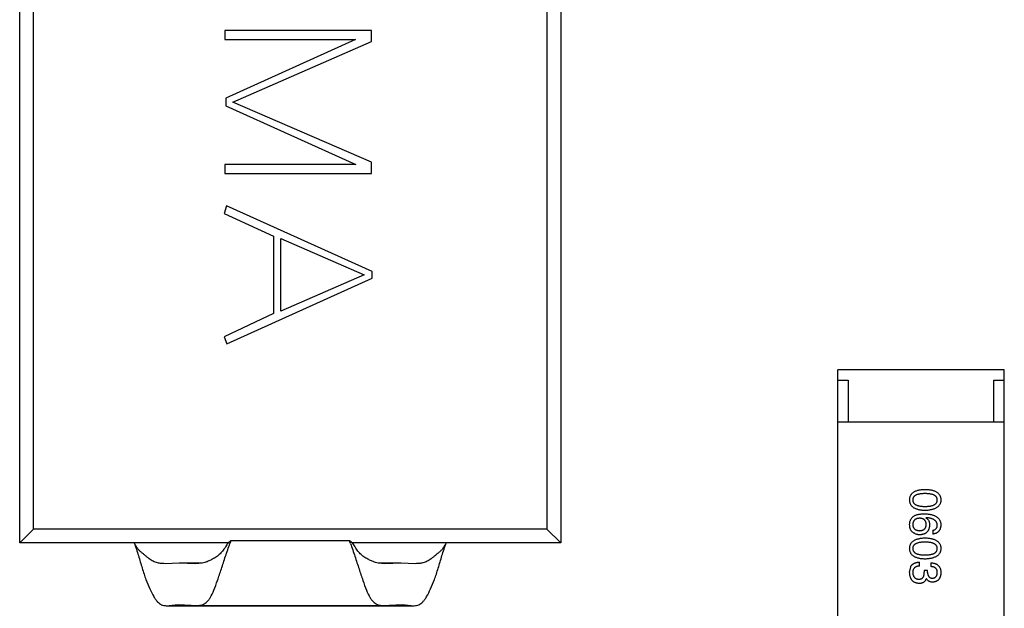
# Model space of a CAD drawing. Header units: millimetres. Extents: x 718 to 1157, y -195 to -52.
# Tile 17 of 156: x 1022.75 to 1027.48, y -138.19 to -135.37. Entities that reach past the tile are written whole.
import ezdxf

# ---------------------------------------------------------------- set-up
doc = ezdxf.new("R2010")
doc.units = ezdxf.units.MM
doc.header["$LTSCALE"] = 1.21
doc.header["$MEASUREMENT"] = 0
doc.layers.get('0').update_dxf_attribs({"linetype": 'CONTINUOUS'})

msp = doc.modelspace()

# ---------------------------------------------------------------- linework, layer by layer
at = {"color": 7, "linetype": 'Continuous'}
for p, q in [((1022.7489, -137.8778), (1022.7489, -133.3778)), ((1025.3489, -133.3778), (1025.3489, -137.8778)), ((1022.8149, -137.8118), (1022.8149, -133.4438)), ((1025.2828, -133.4438), (1025.2828, -137.8118)), ((1023.7353, -135.4169), (1023.7353, -135.4602)), ((1024.4395, -135.4169), (1023.7353, -135.4169)), ((1024.4395, -135.4705), (1024.4395, -135.4169)), ((1023.7353, -135.4602), (1024.3624, -135.4602)), ((1024.3624, -135.4602), (1023.7389, -135.7421)), ((1023.7737, -135.7621), (1024.4395, -135.4705)), ((1023.7389, -135.7421), (1023.7389, -135.7787)), ((1023.7389, -135.7787), (1024.3645, -136.0615)), ((1024.4395, -136.0502), (1023.7737, -135.7621)), ((1023.7353, -136.0615), (1023.7353, -136.1048)), ((1024.3645, -136.0615), (1023.7353, -136.0615)), ((1024.4395, -136.1048), (1024.4395, -136.0502)), ((1023.7353, -136.1048), (1024.4395, -136.1048)), ((1023.7428, -136.2598), (1023.7319, -136.2969)), ((1024.4431, -136.5744), (1023.7428, -136.2598)), ((1023.7319, -136.2969), (1023.9691, -136.4054)), ((1023.9691, -136.4054), (1023.9691, -136.7762)), ((1024.0039, -136.7661), (1024.0039, -136.4164)), ((1024.0039, -136.4164), (1024.4047, -136.5908)), ((1023.7451, -136.9229), (1024.4431, -136.6074)), ((1024.4047, -136.5908), (1024.0039, -136.7661)), ((1024.4431, -136.6074), (1024.4431, -136.5744)), ((1023.9691, -136.7762), (1023.7319, -136.8881)), ((1023.7319, -136.8881), (1023.7451, -136.9229)), ((1026.6809, -138.6471), (1026.6809, -137.0471)), ((1027.4809, -137.0471), (1026.6809, -137.0471)), ((1027.4809, -138.6471), (1027.4809, -137.0471)), ((1026.6809, -137.0971), (1026.7309, -137.0971)), ((1026.7309, -137.0971), (1026.7309, -137.2971)), ((1027.4309, -137.2971), (1027.4309, -137.0971)), ((1027.4309, -137.0971), (1027.4809, -137.0971)), ((1026.6809, -137.2971), (1027.4809, -137.2971)), ((1027.1047, -137.7576), (1027.1039, -137.7584)), ((1022.7489, -137.8778), (1022.8149, -137.8118)), ((1025.2828, -137.8118), (1022.8149, -137.8118)), ((1025.3489, -137.8778), (1025.2828, -137.8118)), ((1027.1367, -137.8182), (1027.1367, -137.8362)), ((1023.75, -137.8778), (1022.7489, -137.8778)), ((1023.75, -137.8778), (1023.764, -137.8675)), ((1023.764, -137.8675), (1024.3337, -137.8675)), ((1024.3337, -137.8675), (1024.3477, -137.8778)), ((1025.3489, -137.8778), (1024.3477, -137.8778)), ((1023.516, -137.9764), (1023.4483, -137.9783)), ((1023.6257, -137.9764), (1023.516, -137.9764)), ((1023.5961, -137.9792), (1023.516, -137.9764)), ((1023.6255, -137.9766), (1023.5961, -137.9792)), ((1024.5817, -137.9764), (1024.4719, -137.9764)), ((1024.5017, -137.9792), (1024.4721, -137.9766)), ((1024.5817, -137.9764), (1024.5017, -137.9792)), ((1024.6494, -137.9783), (1024.5817, -137.9764)), ((1027.0736, -137.9899), (1027.0736, -137.971)), ((1027.1277, -137.9743), (1027.1277, -137.9923)), ((1027.026, -138.0202), (1027.031, -137.9932)), ((1027.0965, -138.0104), (1027.0965, -138.0194)), ((1027.1121, -138.0104), (1027.0965, -138.0104)), ((1027.1121, -138.0202), (1027.1121, -138.0104)), ((1027.1055, -138.0489), (1027.1064, -138.0489)), ((1023.4532, -138.18), (1023.5102, -138.175)), ((1023.4532, -138.18), (1024.6446, -138.18)), ((1023.5102, -138.175), (1023.6035, -138.1789)), ((1023.6035, -138.1789), (1024.4942, -138.1789)), ((1024.4942, -138.1789), (1024.5875, -138.1749)), ((1024.5875, -138.1749), (1024.6446, -138.18))]:
    msp.add_line(p, q, dxfattribs=at)
for centre, radius, start, end in [((1025.6355, -138.5459), 1.9907, 160.0743, 160.4849), ((1022.4613, -138.5462), 1.9916, 19.5154, 19.9257)]:
    msp.add_arc(centre, radius, start, end, dxfattribs=at)
for points, knots in [([(1027.026, -137.6721), (1027.0261, -137.6701), (1027.0263, -137.6663), (1027.0272, -137.6606), (1027.0288, -137.6554), (1027.0308, -137.6505), (1027.0335, -137.646), (1027.0367, -137.6418), (1027.0405, -137.6381), (1027.0449, -137.6347), (1027.0498, -137.6317), (1027.0553, -137.6291), (1027.0614, -137.6269), (1027.068, -137.625), (1027.0751, -137.6235), (1027.0829, -137.6224), (1027.0911, -137.6216), (1027.0969, -137.6214), (1027.0998, -137.6213)], [0, 0, 0, 0, 0.059135, 0.115606, 0.169241, 0.221578, 0.273261, 0.324749, 0.377329, 0.431642, 0.488541, 0.548597, 0.612232, 0.680174, 0.752504, 0.829777, 0.912307, 1, 1, 1, 1]), ([(1027.0998, -137.6418), (1027.0974, -137.6418), (1027.0928, -137.6419), (1027.0861, -137.6422), (1027.0799, -137.6428), (1027.0741, -137.6436), (1027.0688, -137.6447), (1027.0639, -137.6459), (1027.0595, -137.6475), (1027.0556, -137.6493), (1027.0521, -137.6513), (1027.0491, -137.6535), (1027.0465, -137.656), (1027.0444, -137.6588), (1027.0428, -137.6618), (1027.0416, -137.665), (1027.0409, -137.6685), (1027.0408, -137.6709), (1027.0408, -137.6721)], [0, 0, 0, 0, 0.096457, 0.187288, 0.27178, 0.350132, 0.423455, 0.491343, 0.554037, 0.612253, 0.666313, 0.717038, 0.764921, 0.811214, 0.856775, 0.902988, 0.950234, 1, 1, 1, 1]), ([(1027.0998, -137.6213), (1027.1029, -137.6214), (1027.1088, -137.6216), (1027.1173, -137.6224), (1027.1253, -137.6235), (1027.1327, -137.625), (1027.1395, -137.6268), (1027.1458, -137.6291), (1027.1515, -137.6317), (1027.1565, -137.6347), (1027.1611, -137.6381), (1027.165, -137.6418), (1027.1683, -137.646), (1027.1711, -137.6505), (1027.1732, -137.6554), (1027.1748, -137.6606), (1027.1758, -137.6663), (1027.1759, -137.6701), (1027.176, -137.6721)], [0, 0, 0, 0, 0.088823, 0.172287, 0.250296, 0.323438, 0.392244, 0.456221, 0.516635, 0.573871, 0.628, 0.680335, 0.731489, 0.782557, 0.834044, 0.886738, 0.942089, 1, 1, 1, 1]), ([(1027.1588, -137.6721), (1027.1588, -137.6709), (1027.1587, -137.6685), (1027.158, -137.665), (1027.1568, -137.6618), (1027.1552, -137.6588), (1027.1531, -137.6561), (1027.1505, -137.6535), (1027.1475, -137.6513), (1027.144, -137.6493), (1027.1401, -137.6475), (1027.1357, -137.6459), (1027.1308, -137.6447), (1027.1255, -137.6436), (1027.1197, -137.6428), (1027.1135, -137.6422), (1027.1068, -137.6419), (1027.1022, -137.6418), (1027.0998, -137.6418)], [0, 0, 0, 0, 0.049764, 0.097007, 0.143217, 0.188577, 0.235116, 0.282997, 0.333719, 0.387776, 0.445989, 0.508679, 0.576563, 0.649481, 0.728235, 0.812722, 0.903548, 1, 1, 1, 1]), ([(1027.0998, -137.7229), (1027.0969, -137.7228), (1027.0911, -137.7226), (1027.0829, -137.7219), (1027.0751, -137.7208), (1027.068, -137.7193), (1027.0614, -137.7174), (1027.0553, -137.7152), (1027.0498, -137.7126), (1027.0449, -137.7096), (1027.0405, -137.7062), (1027.0367, -137.7024), (1027.0335, -137.6983), (1027.0308, -137.6938), (1027.0288, -137.6889), (1027.0272, -137.6836), (1027.0263, -137.678), (1027.0261, -137.6741), (1027.026, -137.6721)], [0, 0, 0, 0, 0.08769, 0.170218, 0.24749, 0.319818, 0.387758, 0.451391, 0.511445, 0.568185, 0.622681, 0.67526, 0.726746, 0.778428, 0.830764, 0.884397, 0.940866, 1, 1, 1, 1]), ([(1027.0408, -137.6721), (1027.0409, -137.6734), (1027.041, -137.6758), (1027.0418, -137.6794), (1027.043, -137.6827), (1027.0447, -137.6858), (1027.0468, -137.6887), (1027.0495, -137.6912), (1027.0525, -137.6935), (1027.056, -137.6956), (1027.0599, -137.6974), (1027.0643, -137.699), (1027.0691, -137.7003), (1027.0744, -137.7014), (1027.0801, -137.7023), (1027.0863, -137.7028), (1027.0929, -137.7032), (1027.0975, -137.7033), (1027.0998, -137.7033)], [0, 0, 0, 0, 0.050879, 0.099377, 0.146973, 0.193618, 0.240619, 0.289461, 0.34047, 0.395283, 0.453059, 0.515633, 0.582666, 0.655287, 0.732971, 0.815933, 0.905166, 1, 1, 1, 1]), ([(1027.0998, -137.7033), (1027.1022, -137.7033), (1027.1068, -137.7032), (1027.1135, -137.7028), (1027.1197, -137.7023), (1027.1255, -137.7014), (1027.1308, -137.7003), (1027.1357, -137.699), (1027.1401, -137.6974), (1027.144, -137.6956), (1027.1475, -137.6935), (1027.1505, -137.6912), (1027.1531, -137.6886), (1027.1552, -137.6858), (1027.1568, -137.6827), (1027.158, -137.6794), (1027.1587, -137.6758), (1027.1588, -137.6734), (1027.1588, -137.6721)], [0, 0, 0, 0, 0.095719, 0.185854, 0.269738, 0.347952, 0.420315, 0.487894, 0.550245, 0.608186, 0.662454, 0.713283, 0.761375, 0.808209, 0.854301, 0.901312, 0.949396, 1, 1, 1, 1]), ([(1027.176, -137.6721), (1027.1759, -137.6741), (1027.1757, -137.6779), (1027.1746, -137.6835), (1027.173, -137.6886), (1027.1708, -137.6935), (1027.168, -137.698), (1027.1646, -137.7021), (1027.1607, -137.7058), (1027.1561, -137.7091), (1027.1511, -137.7122), (1027.1454, -137.7148), (1027.1392, -137.7171), (1027.1324, -137.719), (1027.1251, -137.7205), (1027.1172, -137.7217), (1027.1087, -137.7226), (1027.1028, -137.7228), (1027.0998, -137.7229)], [0, 0, 0, 0, 0.057415, 0.112361, 0.16496, 0.216437, 0.267441, 0.318839, 0.371478, 0.426325, 0.483626, 0.544235, 0.608673, 0.677374, 0.750405, 0.828394, 0.911525, 1, 1, 1, 1]), ([(1027.0457, -137.7494), (1027.0473, -137.7485), (1027.0505, -137.7467), (1027.0557, -137.7446), (1027.0614, -137.7428), (1027.0675, -137.7413), (1027.0741, -137.7401), (1027.0812, -137.7393), (1027.0887, -137.7388), (1027.0939, -137.7387), (1027.0965, -137.7387)], [0, 0, 0, 0, 0.101889, 0.209155, 0.322694, 0.442863, 0.569758, 0.70479, 0.848502, 1, 1, 1, 1]), ([(1027.0965, -137.7387), (1027.0997, -137.7388), (1027.1058, -137.739), (1027.1146, -137.7398), (1027.1229, -137.741), (1027.1306, -137.7426), (1027.1377, -137.7445), (1027.1441, -137.7469), (1027.15, -137.7497), (1027.1553, -137.7529), (1027.16, -137.7565), (1027.1641, -137.7605), (1027.1677, -137.7649), (1027.1706, -137.7697), (1027.1729, -137.7749), (1027.1746, -137.7805), (1027.1757, -137.7865), (1027.1759, -137.7907), (1027.176, -137.7928)], [0, 0, 0, 0, 0.087517, 0.169686, 0.246944, 0.319347, 0.387088, 0.450961, 0.511075, 0.567974, 0.622351, 0.675039, 0.726853, 0.778688, 0.83093, 0.884738, 0.941043, 1, 1, 1, 1]), ([(1027.026, -137.7879), (1027.0261, -137.7858), (1027.0264, -137.7818), (1027.0275, -137.776), (1027.0291, -137.7706), (1027.0313, -137.7655), (1027.034, -137.7609), (1027.0374, -137.7566), (1027.0412, -137.7527), (1027.0442, -137.7505), (1027.0457, -137.7494)], [0, 0, 0, 0, 0.137449, 0.267856, 0.393219, 0.514735, 0.63397, 0.753734, 0.874967, 1, 1, 1, 1]), ([(1027.0383, -137.8248), (1027.0373, -137.8238), (1027.0351, -137.8219), (1027.0325, -137.8185), (1027.0303, -137.8146), (1027.0286, -137.8102), (1027.0272, -137.8053), (1027.0264, -137.7999), (1027.0259, -137.794), (1027.026, -137.79), (1027.026, -137.7879)], [0, 0, 0, 0, 0.105033, 0.21147, 0.321511, 0.438526, 0.563605, 0.698055, 0.843218, 1, 1, 1, 1]), ([(1027.0736, -137.76), (1027.0723, -137.7601), (1027.0698, -137.7603), (1027.0661, -137.7608), (1027.0627, -137.7616), (1027.0596, -137.7625), (1027.0567, -137.7637), (1027.054, -137.7651), (1027.0515, -137.7667), (1027.0494, -137.7686), (1027.0474, -137.7706), (1027.0458, -137.7729), (1027.0443, -137.7754), (1027.0431, -137.7782), (1027.0421, -137.7811), (1027.0414, -137.7843), (1027.0409, -137.7876), (1027.0408, -137.79), (1027.0408, -137.7912)], [0, 0, 0, 0, 0.076467, 0.148148, 0.216496, 0.280559, 0.342274, 0.401168, 0.458322, 0.514073, 0.569257, 0.62465, 0.68124, 0.739113, 0.799947, 0.862804, 0.929597, 1, 1, 1, 1]), ([(1027.0408, -137.7912), (1027.0409, -137.7923), (1027.0411, -137.7944), (1027.0416, -137.7975), (1027.0424, -137.8004), (1027.0434, -137.8031), (1027.0447, -137.8056), (1027.0462, -137.8079), (1027.048, -137.81), (1027.05, -137.8119), (1027.0522, -137.8136), (1027.0547, -137.8151), (1027.0574, -137.8164), (1027.0603, -137.8175), (1027.0635, -137.8184), (1027.0669, -137.8191), (1027.0706, -137.8196), (1027.0731, -137.8198), (1027.0744, -137.8199)], [0, 0, 0, 0, 0.066682, 0.130303, 0.190802, 0.248749, 0.30534, 0.361219, 0.415721, 0.471765, 0.528279, 0.586428, 0.64659, 0.710143, 0.776461, 0.846692, 0.921137, 1, 1, 1, 1]), ([(1027.1055, -137.7903), (1027.1055, -137.7892), (1027.1054, -137.7869), (1027.1049, -137.7836), (1027.1042, -137.7806), (1027.1033, -137.7777), (1027.1022, -137.775), (1027.1007, -137.7726), (1027.0991, -137.7704), (1027.0972, -137.7684), (1027.0951, -137.7666), (1027.0927, -137.765), (1027.0901, -137.7636), (1027.0872, -137.7625), (1027.0841, -137.7615), (1027.0808, -137.7608), (1027.0773, -137.7603), (1027.0748, -137.7601), (1027.0736, -137.76)], [0, 0, 0, 0, 0.070453, 0.136523, 0.199866, 0.260392, 0.318446, 0.374657, 0.430182, 0.485556, 0.541071, 0.598396, 0.657208, 0.718642, 0.783247, 0.851631, 0.923928, 1, 1, 1, 1]), ([(1027.0744, -137.8199), (1027.0756, -137.8198), (1027.078, -137.8196), (1027.0815, -137.8191), (1027.0847, -137.8183), (1027.0877, -137.8175), (1027.0904, -137.8163), (1027.093, -137.815), (1027.0953, -137.8134), (1027.0974, -137.8117), (1027.0992, -137.8097), (1027.1008, -137.8076), (1027.1022, -137.8052), (1027.1034, -137.8026), (1027.1043, -137.7998), (1027.1049, -137.7969), (1027.1054, -137.7937), (1027.1055, -137.7915), (1027.1055, -137.7903)], [0, 0, 0, 0, 0.076288, 0.14871, 0.216387, 0.281386, 0.342528, 0.402111, 0.4591, 0.514852, 0.569974, 0.625644, 0.682226, 0.740156, 0.800362, 0.863471, 0.930116, 1, 1, 1, 1]), ([(1027.1219, -137.7928), (1027.1218, -137.7946), (1027.1214, -137.7982), (1027.1205, -137.8033), (1027.1194, -137.8081), (1027.1179, -137.8126), (1027.116, -137.8167), (1027.1139, -137.8205), (1027.1114, -137.824), (1027.1087, -137.8271), (1027.1056, -137.8299), (1027.1021, -137.8322), (1027.0984, -137.8344), (1027.0944, -137.8361), (1027.09, -137.8374), (1027.0854, -137.8385), (1027.0804, -137.8393), (1027.077, -137.8394), (1027.0752, -137.8395)], [0, 0, 0, 0, 0.074228, 0.144548, 0.211288, 0.274576, 0.335162, 0.393915, 0.450599, 0.506657, 0.562409, 0.618617, 0.676096, 0.735061, 0.79654, 0.860906, 0.928473, 1, 1, 1, 1]), ([(1027.1039, -137.7584), (1027.1053, -137.7592), (1027.1081, -137.7609), (1027.1119, -137.7641), (1027.115, -137.7678), (1027.1176, -137.7719), (1027.1195, -137.7765), (1027.1209, -137.7815), (1027.1218, -137.787), (1027.1219, -137.7908), (1027.1219, -137.7928)], [0, 0, 0, 0, 0.122276, 0.239997, 0.35611, 0.473903, 0.59404, 0.720428, 0.855383, 1, 1, 1, 1]), ([(1027.1588, -137.7928), (1027.1587, -137.7915), (1027.1585, -137.789), (1027.1577, -137.7853), (1027.1565, -137.7818), (1027.1549, -137.7786), (1027.1529, -137.7756), (1027.1505, -137.7728), (1027.1476, -137.7703), (1027.1445, -137.7679), (1027.1409, -137.7658), (1027.1369, -137.764), (1027.1325, -137.7623), (1027.1277, -137.7609), (1027.1225, -137.7597), (1027.1169, -137.7588), (1027.111, -137.758), (1027.1068, -137.7577), (1027.1047, -137.7576)], [0, 0, 0, 0, 0.054741, 0.107075, 0.158339, 0.208382, 0.258772, 0.310045, 0.362765, 0.417822, 0.475982, 0.537466, 0.602901, 0.673037, 0.747247, 0.826291, 0.910782, 1, 1, 1, 1]), ([(1027.1367, -137.8182), (1027.1384, -137.8178), (1027.1418, -137.8171), (1027.1463, -137.8153), (1027.1502, -137.8129), (1027.1534, -137.8099), (1027.1558, -137.8064), (1027.1576, -137.8023), (1027.1587, -137.7977), (1027.1588, -137.7945), (1027.1588, -137.7928)], [0, 0, 0, 0, 0.1439, 0.274233, 0.394478, 0.509388, 0.621911, 0.738504, 0.863414, 1, 1, 1, 1]), ([(1027.176, -137.7928), (1027.1759, -137.7944), (1027.1756, -137.7975), (1027.1749, -137.802), (1027.174, -137.8063), (1027.1727, -137.8102), (1027.1712, -137.8139), (1027.1694, -137.8174), (1027.1674, -137.8205), (1027.165, -137.8234), (1027.1624, -137.826), (1027.1595, -137.8283), (1027.1564, -137.8303), (1027.153, -137.8321), (1027.1493, -137.8336), (1027.1453, -137.8347), (1027.1411, -137.8357), (1027.1382, -137.8361), (1027.1367, -137.8362)], [0, 0, 0, 0, 0.073784, 0.144317, 0.211047, 0.274818, 0.336501, 0.395724, 0.453465, 0.510016, 0.566585, 0.622844, 0.680328, 0.739335, 0.800408, 0.863904, 0.93053, 1, 1, 1, 1]), ([(1027.0752, -137.8395), (1027.0735, -137.8395), (1027.07, -137.8394), (1027.0649, -137.8387), (1027.06, -137.8375), (1027.0553, -137.8359), (1027.0508, -137.8338), (1027.0464, -137.8313), (1027.0422, -137.8283), (1027.0396, -137.826), (1027.0383, -137.8248)], [0, 0, 0, 0, 0.12904, 0.253809, 0.377066, 0.499122, 0.621469, 0.744665, 0.870607, 1, 1, 1, 1]), ([(1023.2989, -137.8778), (1023.306, -137.8984), (1023.3199, -137.9388), (1023.3341, -137.9893), (1023.3461, -138.0274), (1023.358, -138.0609), (1023.3727, -138.0975), (1023.3885, -138.1297), (1023.4017, -138.1499), (1023.4132, -138.164), (1023.4264, -138.1746), (1023.4414, -138.1794), (1023.4492, -138.18), (1023.4532, -138.18)], [0, 0, 0, 0, 0.184804, 0.362014, 0.44537, 0.523642, 0.663536, 0.779714, 0.827184, 0.867261, 0.934391, 0.966573, 1, 1, 1, 1]), ([(1023.4483, -137.9783), (1023.4435, -137.9783), (1023.4327, -137.978), (1023.4183, -137.9765), (1023.4055, -137.9735), (1023.3954, -137.9695), (1023.3856, -137.9643), (1023.3759, -137.9581), (1023.366, -137.9509), (1023.3561, -137.9427), (1023.3461, -137.9338), (1023.3351, -137.9251), (1023.3238, -137.916), (1023.3144, -137.9041), (1023.3065, -137.8911), (1023.3014, -137.8823), (1023.2989, -137.8778)], [0, 0, 0, 0, 0.076518, 0.171772, 0.227914, 0.285127, 0.343163, 0.403817, 0.468235, 0.536253, 0.607401, 0.681196, 0.758122, 0.837831, 0.918761, 1, 1, 1, 1]), ([(1023.6035, -138.1789), (1023.6109, -138.1789), (1023.6222, -138.1777), (1023.6361, -138.1716), (1023.6462, -138.1645), (1023.6559, -138.1545), (1023.6694, -138.1355), (1023.6842, -138.1031), (1023.7006, -138.0563), (1023.7153, -138.0119), (1023.728, -137.9733), (1023.7415, -137.9324), (1023.7519, -137.9015), (1023.7592, -137.8809)], [0, 0, 0, 0, 0.062712, 0.094368, 0.128473, 0.167098, 0.212103, 0.32573, 0.468331, 0.634028, 0.723005, 0.814198, 1, 1, 1, 1]), ([(1023.7497, -137.8775), (1023.7458, -137.8845), (1023.7376, -137.8983), (1023.7239, -137.9177), (1023.7109, -137.9324), (1023.6992, -137.9424), (1023.6871, -137.9507), (1023.6719, -137.9586), (1023.655, -137.9669), (1023.6398, -137.973), (1023.6301, -137.9757), (1023.6255, -137.9766)], [0, 0, 0, 0, 0.146779, 0.291519, 0.433522, 0.503447, 0.572171, 0.701803, 0.816306, 0.915229, 1, 1, 1, 1]), ([(1024.3385, -137.8809), (1024.3458, -137.9015), (1024.3563, -137.9324), (1024.3698, -137.9733), (1024.3825, -138.0119), (1024.3971, -138.0563), (1024.4135, -138.1031), (1024.4283, -138.1355), (1024.4419, -138.1545), (1024.4541, -138.1671), (1024.4715, -138.1774), (1024.4869, -138.1788), (1024.4942, -138.1789)], [0, 0, 0, 0, 0.185867, 0.277087, 0.366095, 0.531848, 0.674495, 0.788158, 0.833181, 0.87182, 0.937289, 1, 1, 1, 1]), ([(1024.4721, -137.9766), (1024.4675, -137.9756), (1024.4578, -137.973), (1024.4426, -137.9668), (1024.4258, -137.9586), (1024.4106, -137.9507), (1024.3984, -137.9424), (1024.3867, -137.9324), (1024.3738, -137.9177), (1024.3601, -137.8983), (1024.352, -137.8845), (1024.348, -137.8775)], [0, 0, 0, 0, 0.084845, 0.183848, 0.298412, 0.428055, 0.496781, 0.566668, 0.708617, 0.85329, 1, 1, 1, 1]), ([(1024.6446, -138.18), (1024.6485, -138.18), (1024.6563, -138.1794), (1024.6674, -138.1758), (1024.6775, -138.1697), (1024.6869, -138.1611), (1024.6961, -138.1499), (1024.7092, -138.1297), (1024.725, -138.0975), (1024.7397, -138.0609), (1024.7516, -138.0274), (1024.7637, -137.9893), (1024.7779, -137.9388), (1024.7917, -137.8984), (1024.7989, -137.8778)], [0, 0, 0, 0, 0.033403, 0.065601, 0.098111, 0.133007, 0.173027, 0.220521, 0.33665, 0.476509, 0.554752, 0.638085, 0.815258, 1, 1, 1, 1]), ([(1024.7989, -137.8778), (1024.7963, -137.8823), (1024.7913, -137.8911), (1024.7833, -137.9041), (1024.774, -137.916), (1024.7626, -137.9252), (1024.7517, -137.9338), (1024.7416, -137.9427), (1024.7317, -137.951), (1024.7219, -137.9581), (1024.7121, -137.9643), (1024.7023, -137.9695), (1024.6922, -137.9735), (1024.6794, -137.9765), (1024.6651, -137.978), (1024.6542, -137.9783), (1024.6494, -137.9783)], [0, 0, 0, 0, 0.081229, 0.162143, 0.241874, 0.318882, 0.392664, 0.463786, 0.531823, 0.596204, 0.656913, 0.714866, 0.772005, 0.828318, 0.923574, 1, 1, 1, 1]), ([(1027.026, -137.9053), (1027.0261, -137.9033), (1027.0263, -137.8994), (1027.0272, -137.8938), (1027.0288, -137.8885), (1027.0308, -137.8836), (1027.0335, -137.8791), (1027.0367, -137.875), (1027.0405, -137.8712), (1027.0449, -137.8679), (1027.0498, -137.8648), (1027.0553, -137.8623), (1027.0614, -137.86), (1027.068, -137.8581), (1027.0751, -137.8566), (1027.0829, -137.8555), (1027.0911, -137.8548), (1027.0969, -137.8546), (1027.0998, -137.8545)], [0, 0, 0, 0, 0.059135, 0.115606, 0.169241, 0.221578, 0.273261, 0.324749, 0.377329, 0.431642, 0.488541, 0.548597, 0.612232, 0.680174, 0.752504, 0.829777, 0.912307, 1, 1, 1, 1]), ([(1027.0998, -137.875), (1027.0974, -137.875), (1027.0928, -137.875), (1027.0861, -137.8754), (1027.0799, -137.876), (1027.0741, -137.8768), (1027.0688, -137.8779), (1027.0639, -137.8791), (1027.0595, -137.8807), (1027.0556, -137.8824), (1027.0521, -137.8844), (1027.0491, -137.8867), (1027.0465, -137.8892), (1027.0444, -137.892), (1027.0428, -137.8949), (1027.0416, -137.8982), (1027.0409, -137.9017), (1027.0408, -137.9041), (1027.0408, -137.9053)], [0, 0, 0, 0, 0.096457, 0.187288, 0.27178, 0.350132, 0.423455, 0.491343, 0.554037, 0.612253, 0.666313, 0.717038, 0.764921, 0.811214, 0.856775, 0.902988, 0.950234, 1, 1, 1, 1]), ([(1027.0998, -137.8545), (1027.1029, -137.8546), (1027.1088, -137.8548), (1027.1173, -137.8555), (1027.1253, -137.8566), (1027.1327, -137.8581), (1027.1395, -137.86), (1027.1458, -137.8623), (1027.1515, -137.8648), (1027.1565, -137.8679), (1027.1611, -137.8712), (1027.165, -137.875), (1027.1683, -137.8791), (1027.1711, -137.8836), (1027.1732, -137.8885), (1027.1748, -137.8938), (1027.1758, -137.8994), (1027.1759, -137.9033), (1027.176, -137.9053)], [0, 0, 0, 0, 0.088823, 0.172287, 0.250296, 0.323438, 0.392244, 0.456221, 0.516635, 0.573871, 0.628, 0.680335, 0.731489, 0.782557, 0.834044, 0.886738, 0.942089, 1, 1, 1, 1]), ([(1027.1588, -137.9053), (1027.1588, -137.9041), (1027.1587, -137.9017), (1027.158, -137.8982), (1027.1568, -137.8949), (1027.1552, -137.8919), (1027.1531, -137.8892), (1027.1505, -137.8867), (1027.1475, -137.8844), (1027.144, -137.8824), (1027.1401, -137.8807), (1027.1357, -137.8791), (1027.1308, -137.8779), (1027.1255, -137.8767), (1027.1197, -137.876), (1027.1135, -137.8754), (1027.1068, -137.875), (1027.1022, -137.875), (1027.0998, -137.875)], [0, 0, 0, 0, 0.049764, 0.097007, 0.143217, 0.188577, 0.235116, 0.282997, 0.333719, 0.387776, 0.445989, 0.508679, 0.576563, 0.649481, 0.728235, 0.812722, 0.903548, 1, 1, 1, 1]), ([(1027.0998, -137.9561), (1027.0969, -137.956), (1027.0911, -137.9558), (1027.0829, -137.955), (1027.0751, -137.9539), (1027.068, -137.9524), (1027.0614, -137.9506), (1027.0553, -137.9483), (1027.0498, -137.9457), (1027.0449, -137.9427), (1027.0405, -137.9393), (1027.0367, -137.9356), (1027.0335, -137.9314), (1027.0308, -137.9269), (1027.0288, -137.922), (1027.0272, -137.9168), (1027.0263, -137.9112), (1027.0261, -137.9073), (1027.026, -137.9053)], [0, 0, 0, 0, 0.08769, 0.170218, 0.24749, 0.319818, 0.387758, 0.451391, 0.511445, 0.568185, 0.622681, 0.67526, 0.726746, 0.778428, 0.830764, 0.884397, 0.940866, 1, 1, 1, 1]), ([(1027.0408, -137.9053), (1027.0409, -137.9065), (1027.041, -137.909), (1027.0418, -137.9126), (1027.043, -137.9159), (1027.0447, -137.919), (1027.0468, -137.9218), (1027.0495, -137.9243), (1027.0525, -137.9267), (1027.056, -137.9288), (1027.0599, -137.9306), (1027.0643, -137.9321), (1027.0691, -137.9335), (1027.0744, -137.9346), (1027.0801, -137.9354), (1027.0863, -137.936), (1027.0929, -137.9364), (1027.0975, -137.9364), (1027.0998, -137.9364)], [0, 0, 0, 0, 0.050879, 0.099377, 0.146973, 0.193618, 0.240619, 0.289461, 0.34047, 0.395283, 0.453059, 0.515633, 0.582666, 0.655287, 0.732971, 0.815933, 0.905166, 1, 1, 1, 1]), ([(1027.0998, -137.9364), (1027.1022, -137.9364), (1027.1068, -137.9364), (1027.1135, -137.936), (1027.1197, -137.9354), (1027.1255, -137.9346), (1027.1308, -137.9335), (1027.1357, -137.9322), (1027.1401, -137.9306), (1027.144, -137.9288), (1027.1475, -137.9267), (1027.1505, -137.9244), (1027.1531, -137.9218), (1027.1552, -137.919), (1027.1568, -137.9159), (1027.158, -137.9126), (1027.1587, -137.909), (1027.1588, -137.9065), (1027.1588, -137.9053)], [0, 0, 0, 0, 0.095719, 0.185854, 0.269738, 0.347952, 0.420315, 0.487894, 0.550245, 0.608186, 0.662454, 0.713283, 0.761375, 0.808209, 0.854301, 0.901312, 0.949396, 1, 1, 1, 1]), ([(1027.176, -137.9053), (1027.1759, -137.9072), (1027.1757, -137.9111), (1027.1746, -137.9166), (1027.173, -137.9218), (1027.1708, -137.9266), (1027.168, -137.9311), (1027.1646, -137.9352), (1027.1607, -137.9389), (1027.1561, -137.9423), (1027.1511, -137.9453), (1027.1454, -137.9479), (1027.1392, -137.9502), (1027.1324, -137.9521), (1027.1251, -137.9536), (1027.1172, -137.9549), (1027.1087, -137.9557), (1027.1028, -137.956), (1027.0998, -137.9561)], [0, 0, 0, 0, 0.057415, 0.112361, 0.16496, 0.216437, 0.267441, 0.318839, 0.371478, 0.426325, 0.483626, 0.544235, 0.608673, 0.677374, 0.750405, 0.828394, 0.911525, 1, 1, 1, 1]), ([(1027.031, -137.9932), (1027.0314, -137.9923), (1027.0322, -137.9906), (1027.0337, -137.9882), (1027.0354, -137.9859), (1027.0373, -137.9838), (1027.0393, -137.9818), (1027.0415, -137.98), (1027.0439, -137.9784), (1027.0465, -137.9769), (1027.0493, -137.9756), (1027.0522, -137.9745), (1027.0554, -137.9735), (1027.0587, -137.9727), (1027.0621, -137.972), (1027.0658, -137.9715), (1027.0696, -137.9712), (1027.0722, -137.9711), (1027.0736, -137.971)], [0, 0, 0, 0, 0.056906, 0.113264, 0.168825, 0.223843, 0.279195, 0.335267, 0.392098, 0.450414, 0.51054, 0.572219, 0.636652, 0.703156, 0.773102, 0.845505, 0.921063, 1, 1, 1, 1]), ([(1027.1277, -137.9743), (1027.1296, -137.9744), (1027.1333, -137.9745), (1027.1387, -137.9751), (1027.1438, -137.9761), (1027.1485, -137.9775), (1027.1528, -137.9792), (1027.1568, -137.9813), (1027.1604, -137.9837), (1027.1636, -137.9866), (1027.1665, -137.9897), (1027.1689, -137.9933), (1027.1711, -137.9971), (1027.1728, -138.0014), (1027.1742, -138.006), (1027.1752, -138.011), (1027.1759, -138.0163), (1027.176, -138.02), (1027.176, -138.0219)], [0, 0, 0, 0, 0.074804, 0.144899, 0.211458, 0.274554, 0.334363, 0.392059, 0.448123, 0.503024, 0.558154, 0.613471, 0.670844, 0.729926, 0.792003, 0.857405, 0.926768, 1, 1, 1, 1]), ([(1027.0719, -138.0735), (1027.0701, -138.0734), (1027.0666, -138.0731), (1027.0616, -138.0722), (1027.0569, -138.071), (1027.0525, -138.0693), (1027.0484, -138.0673), (1027.0447, -138.0649), (1027.0413, -138.0621), (1027.0382, -138.059), (1027.0355, -138.0554), (1027.0332, -138.0515), (1027.0311, -138.0472), (1027.0294, -138.0425), (1027.0281, -138.0375), (1027.027, -138.0321), (1027.0263, -138.0263), (1027.0261, -138.0223), (1027.026, -138.0202)], [0, 0, 0, 0, 0.068236, 0.132937, 0.194125, 0.253174, 0.310181, 0.365986, 0.421096, 0.476216, 0.532352, 0.590232, 0.649824, 0.71274, 0.778406, 0.848058, 0.921922, 1, 1, 1, 1]), ([(1027.0736, -137.9899), (1027.0722, -137.9899), (1027.0697, -137.99), (1027.066, -137.9905), (1027.0625, -137.9912), (1027.0593, -137.9921), (1027.0563, -137.9932), (1027.0536, -137.9946), (1027.0512, -137.9962), (1027.0489, -137.998), (1027.047, -138.0001), (1027.0453, -138.0024), (1027.0439, -138.005), (1027.0428, -138.0078), (1027.0419, -138.0107), (1027.0413, -138.014), (1027.0408, -138.0174), (1027.0408, -138.0198), (1027.0408, -138.021)], [0, 0, 0, 0, 0.07723, 0.149593, 0.217944, 0.282232, 0.34411, 0.402297, 0.458791, 0.513966, 0.568538, 0.623291, 0.679957, 0.737243, 0.798142, 0.86118, 0.928728, 1, 1, 1, 1]), ([(1027.0408, -138.021), (1027.0409, -138.0223), (1027.041, -138.0247), (1027.0416, -138.0281), (1027.0423, -138.0313), (1027.0431, -138.0344), (1027.0442, -138.0372), (1027.0455, -138.0397), (1027.047, -138.0421), (1027.0487, -138.0442), (1027.0507, -138.0461), (1027.0527, -138.0478), (1027.0551, -138.0492), (1027.0576, -138.0504), (1027.0602, -138.0515), (1027.0631, -138.0522), (1027.0662, -138.0528), (1027.0684, -138.0529), (1027.0695, -138.053)], [0, 0, 0, 0, 0.076694, 0.149502, 0.218019, 0.283183, 0.345589, 0.405199, 0.462852, 0.519478, 0.575313, 0.630559, 0.687006, 0.744638, 0.804006, 0.866059, 0.931486, 1, 1, 1, 1]), ([(1027.0695, -138.053), (1027.0706, -138.053), (1027.0727, -138.0529), (1027.0758, -138.0525), (1027.0786, -138.0519), (1027.0813, -138.051), (1027.0838, -138.0498), (1027.086, -138.0483), (1027.088, -138.0466), (1027.0898, -138.0446), (1027.0914, -138.0424), (1027.0928, -138.0399), (1027.094, -138.0371), (1027.0949, -138.034), (1027.0957, -138.0307), (1027.0961, -138.0272), (1027.0965, -138.0234), (1027.0965, -138.0208), (1027.0965, -138.0194)], [0, 0, 0, 0, 0.066518, 0.129194, 0.188613, 0.245254, 0.300032, 0.353805, 0.407079, 0.461108, 0.516272, 0.574141, 0.634837, 0.699275, 0.767504, 0.840272, 0.917505, 1, 1, 1, 1]), ([(1027.1121, -138.0202), (1027.1121, -138.0213), (1027.1122, -138.0234), (1027.1126, -138.0265), (1027.1132, -138.0294), (1027.1138, -138.0321), (1027.1147, -138.0346), (1027.1158, -138.0368), (1027.117, -138.0389), (1027.1184, -138.0407), (1027.12, -138.0424), (1027.1218, -138.0438), (1027.1237, -138.0451), (1027.1258, -138.0461), (1027.1281, -138.0469), (1027.1305, -138.0475), (1027.1331, -138.0479), (1027.1349, -138.048), (1027.1359, -138.0481)], [0, 0, 0, 0, 0.079415, 0.154091, 0.22508, 0.29186, 0.355026, 0.415127, 0.472418, 0.528511, 0.583551, 0.638361, 0.693547, 0.750023, 0.807857, 0.868401, 0.932259, 1, 1, 1, 1]), ([(1027.1588, -138.021), (1027.1588, -138.0199), (1027.1588, -138.0177), (1027.1584, -138.0145), (1027.1578, -138.0116), (1027.1569, -138.0088), (1027.1559, -138.0063), (1027.1545, -138.0039), (1027.1529, -138.0018), (1027.1511, -137.9999), (1027.149, -137.9982), (1027.1466, -137.9967), (1027.1441, -137.9954), (1027.1413, -137.9944), (1027.1382, -137.9935), (1027.1349, -137.993), (1027.1314, -137.9925), (1027.1289, -137.9924), (1027.1277, -137.9923)], [0, 0, 0, 0, 0.069877, 0.136363, 0.198671, 0.257968, 0.315462, 0.370709, 0.425568, 0.479847, 0.535753, 0.592303, 0.651386, 0.713311, 0.778642, 0.84836, 0.921866, 1, 1, 1, 1]), ([(1027.1359, -138.0481), (1027.1368, -138.048), (1027.1385, -138.0478), (1027.141, -138.0473), (1027.1434, -138.0467), (1027.1456, -138.0458), (1027.1476, -138.0448), (1027.1495, -138.0435), (1027.1512, -138.0421), (1027.1527, -138.0405), (1027.1541, -138.0387), (1027.1553, -138.0368), (1027.1563, -138.0346), (1027.1571, -138.0322), (1027.1578, -138.0297), (1027.1583, -138.027), (1027.1587, -138.0241), (1027.1588, -138.0221), (1027.1588, -138.021)], [0, 0, 0, 0, 0.067655, 0.132224, 0.194132, 0.253145, 0.309858, 0.366002, 0.421361, 0.47702, 0.532632, 0.590536, 0.65067, 0.713258, 0.779588, 0.848803, 0.921949, 1, 1, 1, 1]), ([(1027.176, -138.0219), (1027.1759, -138.0236), (1027.1758, -138.0269), (1027.1751, -138.0318), (1027.1743, -138.0364), (1027.1731, -138.0406), (1027.1717, -138.0445), (1027.1699, -138.0482), (1027.1679, -138.0515), (1027.1657, -138.0545), (1027.1631, -138.0572), (1027.1602, -138.0595), (1027.1571, -138.0615), (1027.1537, -138.0633), (1027.1501, -138.0647), (1027.1461, -138.0658), (1027.1419, -138.0666), (1027.139, -138.0668), (1027.1375, -138.0669)], [0, 0, 0, 0, 0.077845, 0.151584, 0.221397, 0.287366, 0.350104, 0.410398, 0.467998, 0.524388, 0.579979, 0.635152, 0.690917, 0.747936, 0.806661, 0.867861, 0.932479, 1, 1, 1, 1]), ([(1027.1055, -138.0489), (1027.1052, -138.0499), (1027.1046, -138.0519), (1027.1035, -138.0547), (1027.1021, -138.0572), (1027.1007, -138.0597), (1027.0991, -138.0619), (1027.0974, -138.0639), (1027.0955, -138.0658), (1027.0935, -138.0674), (1027.0913, -138.0688), (1027.089, -138.0701), (1027.0865, -138.0711), (1027.0838, -138.072), (1027.0811, -138.0727), (1027.0782, -138.0731), (1027.0751, -138.0735), (1027.073, -138.0735), (1027.0719, -138.0735)], [0, 0, 0, 0, 0.069445, 0.136039, 0.200011, 0.261745, 0.322328, 0.381403, 0.438864, 0.496655, 0.554398, 0.612391, 0.672266, 0.733005, 0.79604, 0.861293, 0.928785, 1, 1, 1, 1]), ([(1027.1375, -138.0669), (1027.1357, -138.0669), (1027.1321, -138.0668), (1027.127, -138.066), (1027.1224, -138.0645), (1027.1182, -138.0626), (1027.1145, -138.06), (1027.1113, -138.0569), (1027.1085, -138.0531), (1027.1071, -138.0503), (1027.1064, -138.0489)], [0, 0, 0, 0, 0.143686, 0.277942, 0.40333, 0.521785, 0.638573, 0.755208, 0.874773, 1, 1, 1, 1])]:
    msp.add_open_spline(points, degree=3, knots=knots, dxfattribs=at)

doc.saveas('drawing.dxf')
